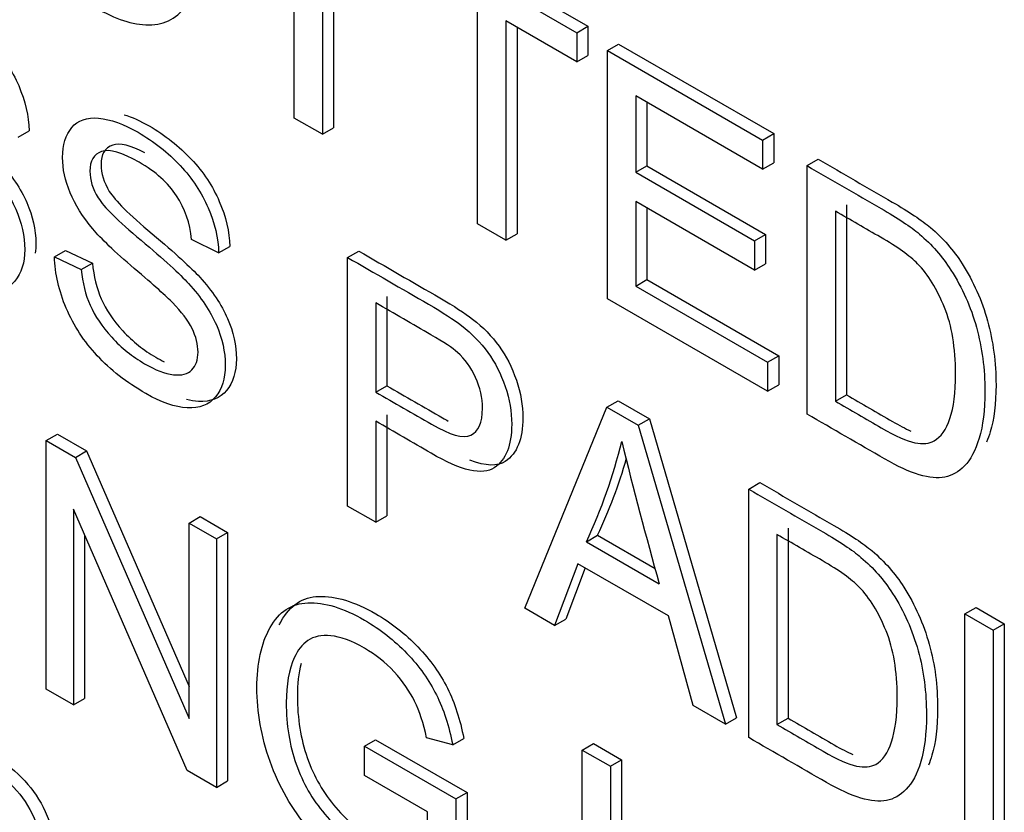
# Model space of a CAD drawing. Header units: inches. Extents: x 1 to 240, y -1 to 159.
# Tile 102 of 108: x 225.981 to 226.294, y 128.122 to 128.374. Entities that reach past the tile are written whole.
import ezdxf

# ---------------------------------------------------------------- set-up
doc = ezdxf.new("R2010")
doc.units = ezdxf.units.IN
doc.header["$MEASUREMENT"] = 0
doc.layers.add('Default', color=7, linetype='Continuous')
doc.layers.add('LAB20180', color=7, linetype='Continuous')

# ---------------------------------------------------------------- blocks, each defined once
blk = doc.blocks.new('SE1')
at = {"layer": 'LAB20180', "color": 7, "linetype": 'Continuous'}
for p, q in [((226.0681252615, 128.3429616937), (226.0681252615, 128.412676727)), ((226.0770949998, 128.4074980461), (226.0770949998, 128.3377830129)), ((226.0806305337, 128.4054568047), (226.0806305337, 128.3398242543)), ((226.1074486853, 128.403309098), (226.1614492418, 128.3721318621)), ((226.1039131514, 128.4012678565), (226.1579137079, 128.3700906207)), ((226.1264057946, 128.3093134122), (226.1264057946, 128.3790284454)), ((226.1579137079, 128.3608373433), (226.1354210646, 128.3738234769)), ((226.1354210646, 128.3738234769), (226.1354210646, 128.3041084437)), ((226.1579137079, 128.3700906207), (226.1614492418, 128.3721318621)), ((226.1614492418, 128.3721318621), (226.1614492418, 128.3628785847)), ((226.1389565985, 128.3717822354), (226.1389565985, 128.3061496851)), ((226.1579137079, 128.3700906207), (226.1579137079, 128.3608373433)), ((226.1677030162, 128.3644387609), (226.1712385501, 128.3664800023)), ((226.1712385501, 128.3664800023), (226.2205493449, 128.3380104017)), ((226.1579137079, 128.3608373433), (226.1614492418, 128.3628785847)), ((226.1677030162, 128.2854704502), (226.1677030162, 128.3644387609)), ((226.1677030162, 128.3644387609), (226.217013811, 128.3359691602)), ((226.217013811, 128.3267158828), (226.1766727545, 128.3500068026)), ((226.1766727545, 128.3500068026), (226.1766727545, 128.3257169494)), ((226.1802082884, 128.3479655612), (226.1802082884, 128.3277581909)), ((226.0770949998, 128.3377830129), (226.0681252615, 128.3429616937)), ((225.9803402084, 128.3368655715), (225.9838757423, 128.3389068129)), ((226.0770949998, 128.3377830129), (226.0806305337, 128.3398242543)), ((226.217013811, 128.3359691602), (226.2205493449, 128.3380104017)), ((226.2205493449, 128.3380104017), (226.2205493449, 128.3287571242)), ((226.217013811, 128.3359691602), (226.217013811, 128.3267158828)), ((226.217013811, 128.3267158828), (226.2205493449, 128.3287571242)), ((226.2311286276, 128.327819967), (226.2346641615, 128.3298612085)), ((226.1766727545, 128.3257169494), (226.1802082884, 128.3277581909)), ((226.1766727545, 128.3257169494), (226.214418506, 128.3039244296)), ((226.1802082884, 128.3277581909), (226.2179540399, 128.3059656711)), ((226.2311286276, 128.2488516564), (226.2311286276, 128.327819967)), ((226.214418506, 128.2946185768), (226.1766727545, 128.3164110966)), ((226.1766727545, 128.3164110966), (226.1766727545, 128.2895450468)), ((226.1802082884, 128.3143698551), (226.1802082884, 128.2915862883)), ((226.2401438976, 128.3133617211), (226.2401438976, 128.2528999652)), ((226.2436794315, 128.3154029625), (226.2436794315, 128.2549412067)), ((226.1354210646, 128.3041084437), (226.1264057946, 128.3093134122)), ((226.1354210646, 128.3041084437), (226.1389565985, 128.3061496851)), ((226.0440845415, 128.3000627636), (226.0354335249, 128.3043213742)), ((226.214418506, 128.3039244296), (226.2179540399, 128.3059656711)), ((226.214418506, 128.3039244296), (226.214418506, 128.2946185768)), ((226.2179540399, 128.3059656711), (226.2179540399, 128.2966598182)), ((225.9919052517, 128.2988535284), (225.9954407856, 128.3008947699)), ((225.9954407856, 128.3008947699), (226.0039552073, 128.2968727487)), ((226.0440845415, 128.3000627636), (226.0476200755, 128.302104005)), ((226.0850630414, 128.2986432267), (226.0885985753, 128.3006844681)), ((225.9919052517, 128.2988535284), (226.0004196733, 128.2948315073)), ((226.0004196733, 128.2948315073), (226.0039552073, 128.2968727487)), ((226.0850630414, 128.2196223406), (226.0850630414, 128.2986432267)), ((226.214418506, 128.2946185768), (226.2179540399, 128.2966598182)), ((226.1766727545, 128.2895450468), (226.1802082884, 128.2915862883)), ((226.1802082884, 128.2915862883), (226.2221429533, 128.2673752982)), ((226.1766727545, 128.2895450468), (226.2186074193, 128.2653340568)), ((226.0940327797, 128.2842112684), (226.0940327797, 128.2558205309)), ((226.0975683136, 128.2862525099), (226.0975683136, 128.2578617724)), ((226.2186074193, 128.2560807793), (226.1677030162, 128.2854704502)), ((226.2186074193, 128.2653340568), (226.2221429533, 128.2673752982)), ((226.2221429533, 128.2673752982), (226.2221429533, 128.2581220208)), ((226.2186074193, 128.2653340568), (226.2186074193, 128.2560807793)), ((226.0940327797, 128.2558205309), (226.0975683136, 128.2578617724)), ((226.2186074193, 128.2560807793), (226.2221429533, 128.2581220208)), ((226.1675208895, 128.2510361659), (226.1710564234, 128.2530774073)), ((226.1710564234, 128.2530774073), (226.1810278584, 128.2473203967)), ((226.2401438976, 128.2528999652), (226.2436794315, 128.2549412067)), ((226.1413857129, 128.187104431), (226.1675208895, 128.2510361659)), ((226.1675208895, 128.2510361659), (226.1774923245, 128.2452791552)), ((226.0975683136, 128.248608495), (226.0975683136, 128.2164849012)), ((226.1774923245, 128.2452791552), (226.1810278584, 128.2473203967)), ((226.1810278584, 128.2473203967), (226.2087566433, 128.1522902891)), ((226.0940327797, 128.2465672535), (226.0940327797, 128.2144436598)), ((226.1774923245, 128.2452791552), (226.2052211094, 128.1502490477)), ((225.989264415, 128.2404448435), (225.992799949, 128.242486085)), ((225.989264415, 128.1614239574), (225.989264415, 128.2404448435)), ((225.989264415, 128.2404448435), (225.998552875, 128.2350821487)), ((225.992799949, 128.242486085), (226.0020884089, 128.2371233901)), ((225.998552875, 128.2350821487), (226.0020884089, 128.2371233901)), ((225.998552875, 128.2350821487), (226.0347050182, 128.1520655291)), ((226.0020884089, 128.2371233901), (226.0347050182, 128.1622254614)), ((226.2125972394, 128.2250113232), (226.2161327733, 128.2270525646)), ((226.2125972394, 128.1459904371), (226.2125972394, 128.2250113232)), ((226.0341131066, 128.1355305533), (225.9979154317, 128.2185734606)), ((225.9979154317, 128.2185734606), (225.9979154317, 128.1564292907)), ((226.0940327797, 128.2144436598), (226.0850630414, 128.2196223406)), ((226.0347050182, 128.2142096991), (226.0382405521, 128.2162509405)), ((226.0382405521, 128.2162509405), (226.0469371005, 128.211229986)), ((226.0940327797, 128.2144436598), (226.0975683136, 128.2164849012)), ((226.0347050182, 128.1520655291), (226.0347050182, 128.2142096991)), ((226.0347050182, 128.2142096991), (226.0434015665, 128.2091887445)), ((226.2251025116, 128.2126206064), (226.2251025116, 128.1521588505)), ((226.0014509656, 128.2104624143), (226.0014509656, 128.1584705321)), ((226.0434015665, 128.2091887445), (226.0469371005, 128.211229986)), ((226.0434015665, 128.2091887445), (226.0434015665, 128.1301678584)), ((226.0469371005, 128.211229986), (226.0469371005, 128.1322090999)), ((226.1610098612, 128.2082660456), (226.1645453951, 128.210307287)), ((226.1645453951, 128.210307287), (226.1828311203, 128.1997500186)), ((226.2215669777, 128.2105793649), (226.2215669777, 128.1501176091)), ((226.1610098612, 128.2082660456), (226.1841399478, 128.1949118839)), ((226.1582779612, 128.2012735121), (226.1509018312, 128.1816102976)), ((226.1605546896, 128.1999590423), (226.1544373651, 128.183651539)), ((226.1870539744, 128.1846596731), (226.1582779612, 128.2012735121)), ((226.2813500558, 128.1853168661), (226.2848855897, 128.1873581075)), ((226.2848855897, 128.1873581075), (226.293855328, 128.1821794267)), ((226.1509018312, 128.1816102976), (226.1413857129, 128.187104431)), ((226.1949309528, 128.1561900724), (226.1870539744, 128.1846596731)), ((226.2813500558, 128.10629598), (226.2813500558, 128.1853168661)), ((226.2813500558, 128.1853168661), (226.2903197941, 128.1801381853)), ((226.1509018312, 128.1816102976), (226.1544373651, 128.183651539)), ((226.2903197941, 128.1801381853), (226.293855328, 128.1821794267)), ((226.293855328, 128.1821794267), (226.293855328, 128.1124643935)), ((226.2903197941, 128.1801381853), (226.2903197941, 128.110423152)), ((225.9979154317, 128.1564292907), (225.989264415, 128.1614239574)), ((225.9979154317, 128.1564292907), (226.0014509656, 128.1584705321)), ((226.2052211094, 128.1502490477), (226.1949309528, 128.1561900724)), ((226.2052211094, 128.1502490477), (226.2087566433, 128.1522902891)), ((226.2215669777, 128.1501176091), (226.2251025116, 128.1521588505)), ((226.0904357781, 128.1432854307), (226.093971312, 128.1453266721)), ((226.093971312, 128.1453266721), (226.1230660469, 128.1285288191)), ((226.1184832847, 128.1437060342), (226.1101965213, 128.1459142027)), ((226.1184832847, 128.1437060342), (226.1220188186, 128.1457472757)), ((226.1596894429, 128.1420499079), (226.1632249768, 128.1440911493)), ((226.1632249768, 128.1440911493), (226.1721947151, 128.1389124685)), ((226.0904357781, 128.1339795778), (226.0904357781, 128.1432854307)), ((226.0904357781, 128.1432854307), (226.119530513, 128.1264875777)), ((226.1596894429, 128.0630290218), (226.1596894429, 128.1420499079)), ((226.1596894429, 128.1420499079), (226.1686591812, 128.136871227)), ((226.1686591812, 128.136871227), (226.1721947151, 128.1389124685)), ((226.1721947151, 128.1389124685), (226.1721947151, 128.1064734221)), ((226.0434015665, 128.1301678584), (226.0341131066, 128.1355305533)), ((226.110515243, 128.1223866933), (226.0904357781, 128.1339795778)), ((226.1686591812, 128.136871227), (226.1686591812, 128.1044321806)), ((226.0434015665, 128.1301678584), (226.0469371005, 128.1322090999)), ((226.119530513, 128.1264875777), (226.1230660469, 128.1285288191)), ((226.1230660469, 128.1285288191), (226.1230660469, 128.0992442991)), ((226.119530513, 128.1264875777), (226.119530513, 128.0972030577)), ((226.110515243, 128.1076129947), (226.110515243, 128.1223866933))]:
    blk.add_line(p, q, dxfattribs=at)
for centre, radius, start, end in [((226.0073514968, 128.280118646), 0.1696280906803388, 334.9386130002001, 346.3817196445), ((227.6564595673, 128.6071167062), 1.528933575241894, 193.8862821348, 195.6406344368), ((226.0108870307, 128.2821598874), 0.1696280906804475, 334.9386130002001, 343.7809991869)]:
    blk.add_arc(centre, radius, start, end, dxfattribs=at)
for points, knots in [([(225.9736925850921, 128.4359150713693), (225.9736925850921, 128.4490063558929), (225.976697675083, 128.4574710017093), (225.9827989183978, 128.4614141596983), (225.9888332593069, 128.4653140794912), (225.9967316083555, 128.4644635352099), (226.0126221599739, 128.4552891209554), (226.01831361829, 128.4502681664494), (226.0233221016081, 128.4439065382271), (226.0284176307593, 128.4374343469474), (226.0322463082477, 128.4303946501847), (226.0348871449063, 128.4226660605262), (226.0375548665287, 128.414858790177), (226.0388939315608, 128.4070511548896), (226.0388939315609, 128.3911733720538), (226.0374824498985, 128.3848380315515), (226.031927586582, 128.3754270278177), (226.027966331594, 128.3729296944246), (226.0228212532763, 128.3726405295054), (226.0177111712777, 128.3723533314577), (226.0122123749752, 128.3739286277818), (225.999873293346, 128.381052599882), (225.9941363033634, 128.3861524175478), (225.9840282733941, 128.3991385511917), (225.9802036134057, 128.4062362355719), (225.977562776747, 128.4139648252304), (225.974930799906, 128.4216674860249), (225.9736925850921, 128.4289751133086), (225.9736925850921, 128.4359150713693)], [0, 0, 0, 0, 0.1335009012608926, 0.1335009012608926, 0.1335009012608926, 0.2564942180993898, 0.2564942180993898, 0.3369353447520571, 0.3369353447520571, 0.3369353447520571, 0.4172296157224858, 0.4172296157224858, 0.4172296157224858, 0.5022634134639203, 0.5022634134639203, 0.58843099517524, 0.58843099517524, 0.6745985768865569, 0.6745985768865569, 0.6745985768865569, 0.7514918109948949, 0.7514918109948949, 0.8348913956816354, 0.8348913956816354, 0.918290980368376, 0.918290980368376, 0.918290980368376, 1, 1, 1, 1]), ([(225.9498846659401, 128.380937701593), (225.9524924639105, 128.3801878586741), (225.9552820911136, 128.3789691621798), (225.9632954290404, 128.3743426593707), (225.9677575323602, 128.3708201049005), (225.97549791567, 128.3625657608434), (225.9784574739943, 128.3580705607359), (225.9805063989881, 128.3532599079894), (225.9825897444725, 128.3483684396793), (225.9836936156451, 128.3436386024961), (225.9838757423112, 128.3389068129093)], [0.7620225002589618, 0.7620225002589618, 0.7620225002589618, 0.7620225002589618, 0.8016644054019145, 0.8016644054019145, 0.8693659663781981, 0.8693659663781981, 0.9370675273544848, 0.9370675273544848, 0.9370675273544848, 1, 1, 1, 1]), ([(225.9565310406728, 128.3688843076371), (225.9521323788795, 128.3711636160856), (225.9488174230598, 128.3719401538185), (225.9466763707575, 128.3711618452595), (225.9441902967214, 128.3702581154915), (225.9428972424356, 128.3682439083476), (225.9428972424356, 128.3621451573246), (225.9438078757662, 128.3593060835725), (225.9455380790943, 128.3564670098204), (225.9472929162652, 128.3535875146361), (225.9518214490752, 128.3491064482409), (225.9591520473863, 128.3429814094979), (225.9664923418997, 128.3368482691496), (225.971536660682, 128.3322034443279), (225.9742685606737, 128.3292066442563), (225.9782821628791, 128.3248038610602), (225.981189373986, 128.3204265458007), (225.9831017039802, 128.3160627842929), (225.9849928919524, 128.3117472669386), (225.9859701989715, 128.3074666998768), (225.9859701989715, 128.3020653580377), (225.9858928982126, 128.3009866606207), (225.9857382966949, 128.2999719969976)], [0.1383060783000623, 0.1383060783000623, 0.1383060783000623, 0.1383060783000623, 0.1991737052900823, 0.1991737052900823, 0.1991737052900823, 0.2441705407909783, 0.2441705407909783, 0.2833613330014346, 0.2833613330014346, 0.2833613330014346, 0.3636512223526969, 0.3636512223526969, 0.3636512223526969, 0.450493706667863, 0.450493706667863, 0.450493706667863, 0.5133034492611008, 0.5133034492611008, 0.5133034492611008, 0.5719309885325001, 0.5719309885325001, 0.5876627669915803, 0.5876627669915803, 0.5876627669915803, 0.5876627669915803]), ([(225.9716436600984, 128.341150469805), (225.9711883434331, 128.3463554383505), (225.9696402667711, 128.3509820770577), (225.9669083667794, 128.3550829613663), (225.9642319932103, 128.3591004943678), (225.9603062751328, 128.3626801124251), (225.9496063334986, 128.3688577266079), (225.9455995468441, 128.3700143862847), (225.9431408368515, 128.3691206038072), (225.9406547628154, 128.3682168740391), (225.9393617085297, 128.3662026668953), (225.9393617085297, 128.3601039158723), (225.9402723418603, 128.3572648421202), (225.9420025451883, 128.3544257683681), (225.9437573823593, 128.3515462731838), (225.9482859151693, 128.3470652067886), (225.9556165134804, 128.3409401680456), (225.9629568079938, 128.3348070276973), (225.9680011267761, 128.3301622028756), (225.9707330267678, 128.327165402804), (225.9747466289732, 128.3227626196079), (225.9776538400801, 128.3183853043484), (225.9795661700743, 128.3140215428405), (225.9814573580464, 128.3097060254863), (225.9824346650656, 128.3054254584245), (225.9824346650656, 128.296960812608), (225.9813874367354, 128.2936222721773), (225.9792929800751, 128.2911512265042), (225.9771913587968, 128.2886717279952), (225.9742389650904, 128.2874446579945), (225.970323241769, 128.2876549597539), (225.9664452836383, 128.2878632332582), (225.9620820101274, 128.2893636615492), (225.951017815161, 128.2957515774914), (225.9458727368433, 128.2997210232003), (225.9416838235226, 128.3042425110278), (225.9375498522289, 128.308704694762), (225.9342621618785, 128.3137323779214), (225.931894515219, 128.3193053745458), (225.9295476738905, 128.3248293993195), (225.9282519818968, 128.3302936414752), (225.9281153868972, 128.3356826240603)], [0, 0, 0, 0, 0.0611393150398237, 0.0611393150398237, 0.0611393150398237, 0.1292754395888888, 0.1292754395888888, 0.1991737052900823, 0.1991737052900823, 0.1991737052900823, 0.2441705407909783, 0.2441705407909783, 0.2833613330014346, 0.2833613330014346, 0.2833613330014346, 0.3636512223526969, 0.3636512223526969, 0.3636512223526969, 0.450493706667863, 0.450493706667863, 0.450493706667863, 0.5133034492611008, 0.5133034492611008, 0.5133034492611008, 0.5719309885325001, 0.5719309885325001, 0.6298347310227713, 0.6298347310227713, 0.6298347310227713, 0.6952098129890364, 0.6952098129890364, 0.6952098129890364, 0.7664288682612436, 0.7664288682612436, 0.8569502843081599, 0.8569502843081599, 0.8569502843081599, 0.928196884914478, 0.928196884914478, 0.928196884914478, 1, 1, 1, 1]), ([(226.0139908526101, 128.3440282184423), (226.0165097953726, 128.3432670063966), (226.0191798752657, 128.3420777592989), (226.0270852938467, 128.3375135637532), (226.0315018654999, 128.3340172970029), (226.0392422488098, 128.3257629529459), (226.0422018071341, 128.3212677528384), (226.0442962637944, 128.3164308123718), (226.0463977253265, 128.3115776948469), (226.0474834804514, 128.3068095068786), (226.047620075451, 128.3021040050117)], [0.7514064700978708, 0.7514064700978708, 0.7514064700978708, 0.7514064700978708, 0.7914685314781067, 0.7914685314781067, 0.8642795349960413, 0.8642795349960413, 0.9370905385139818, 0.9370905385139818, 0.9370905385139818, 1, 1, 1, 1]), ([(226.0004196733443, 128.294831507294), (226.0008294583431, 128.2905991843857), (226.0017400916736, 128.2868137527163), (226.0032426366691, 128.2834226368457), (226.0047518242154, 128.2800165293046), (226.0069762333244, 128.2766404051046), (226.0100723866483, 128.2732755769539), (226.0132066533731, 128.2698693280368), (226.016674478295, 128.2670979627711), (226.024005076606, 128.2628656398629), (226.0270556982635, 128.2616826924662), (226.0296965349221, 128.2613672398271), (226.0323217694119, 128.2610536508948), (226.0342952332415, 128.2615512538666), (226.0355701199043, 128.2628656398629), (226.0368820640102, 128.2642182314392), (226.037527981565, 128.2660990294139), (226.037527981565, 128.2709885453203), (226.0368905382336, 128.2735121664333), (226.0356156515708, 128.2760883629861), (226.0343629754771, 128.2786196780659), (226.0322918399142, 128.2813721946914), (226.0294233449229, 128.2842901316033), (226.0276056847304, 128.2861391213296), (226.0235497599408, 128.289784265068), (226.0172663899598, 128.2951469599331), (226.011026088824, 128.3004728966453), (226.0066119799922, 128.3046631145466), (226.0041077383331, 128.3076862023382), (226.0009080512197, 128.3115488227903), (225.9984618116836, 128.3153622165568), (225.9952745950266, 128.3230908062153), (225.9944550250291, 128.3268236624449), (225.9944550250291, 128.3344471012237), (225.9954567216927, 128.3376016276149), (225.9974145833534, 128.3399412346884), (225.999358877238, 128.34226462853), (226.0021954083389, 128.3432797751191), (226.0059290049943, 128.3429117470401), (226.0097014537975, 128.3425398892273), (226.0138970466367, 128.3410453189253), (226.0235497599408, 128.3354723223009), (226.027966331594, 128.3319760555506), (226.0357067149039, 128.3237217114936), (226.0386662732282, 128.3192265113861), (226.0407607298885, 128.3143895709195), (226.0428621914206, 128.3095364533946), (226.0439479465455, 128.3047682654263), (226.0440845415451, 128.3000627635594)], [0, 0, 0, 0, 0.0497571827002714, 0.0497571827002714, 0.0497571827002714, 0.0983525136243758, 0.0983525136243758, 0.0983525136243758, 0.1568868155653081, 0.1568868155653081, 0.2092233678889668, 0.2092233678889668, 0.2092233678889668, 0.2497392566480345, 0.2497392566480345, 0.2497392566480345, 0.28341216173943, 0.28341216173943, 0.3178170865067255, 0.3178170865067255, 0.3178170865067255, 0.3589927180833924, 0.3589927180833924, 0.3589927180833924, 0.4285886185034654, 0.4285886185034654, 0.4285886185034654, 0.5051425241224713, 0.5051425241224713, 0.5051425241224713, 0.5567723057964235, 0.5567723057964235, 0.6084020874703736, 0.6084020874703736, 0.6652696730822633, 0.6652696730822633, 0.6652696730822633, 0.7264587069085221, 0.7264587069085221, 0.7264587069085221, 0.7914685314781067, 0.7914685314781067, 0.8642795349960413, 0.8642795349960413, 0.9370905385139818, 0.9370905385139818, 0.9370905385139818, 1, 1, 1, 1]), ([(226.0206200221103, 128.3318993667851), (226.0160415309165, 128.3343184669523), (226.0126525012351, 128.3351321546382), (226.0079164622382, 128.3334915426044), (226.006687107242, 128.3314148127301), (226.006687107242, 128.3253160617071), (226.007552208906, 128.3225032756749), (226.0093279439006, 128.3196379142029), (226.011078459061, 128.3168132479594), (226.0156113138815, 128.3122773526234), (226.0229419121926, 128.3061523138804), (226.030282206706, 128.3000191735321), (226.0353265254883, 128.2953743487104), (226.03805842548, 128.2923775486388), (226.0420341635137, 128.2880163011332), (226.0449792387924, 128.2835974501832), (226.0468915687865, 128.2792336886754), (226.0487684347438, 128.2749508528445), (226.0497145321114, 128.2706638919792), (226.0497145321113, 128.2621992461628), (226.0486673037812, 128.258860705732), (226.0466183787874, 128.256363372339), (226.0445354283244, 128.2538245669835), (226.0415188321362, 128.2526830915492), (226.0376486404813, 128.2528671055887), (226.0364300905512, 128.2529250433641), (226.035165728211, 128.2531155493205), (226.033854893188, 128.2534355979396)], [0.1199397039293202, 0.1199397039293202, 0.1199397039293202, 0.1199397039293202, 0.1727134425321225, 0.1727134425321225, 0.2319294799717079, 0.2319294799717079, 0.2835047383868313, 0.2835047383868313, 0.2835047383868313, 0.3637535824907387, 0.3637535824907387, 0.3637535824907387, 0.4505838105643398, 0.4505838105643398, 0.4505838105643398, 0.5133784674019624, 0.5133784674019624, 0.5133784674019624, 0.5719062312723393, 0.5719062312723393, 0.6297114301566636, 0.6297114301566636, 0.6297114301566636, 0.6950906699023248, 0.6950906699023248, 0.6950906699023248, 0.7173895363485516, 0.7173895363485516, 0.7173895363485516, 0.7173895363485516]), ([(226.0354335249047, 128.3043213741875), (226.0349782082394, 128.3095263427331), (226.0333845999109, 128.3141792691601), (226.0280118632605, 128.3223284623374), (226.0240506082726, 128.3258773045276), (226.0133506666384, 128.3320549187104), (226.0093894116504, 128.3331852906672), (226.0043809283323, 128.331450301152), (226.003151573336, 128.3293735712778), (226.003151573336, 128.3232748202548), (226.0040166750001, 128.3204620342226), (226.0057924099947, 128.3175966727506), (226.007542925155, 128.314772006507), (226.0120757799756, 128.3102361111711), (226.0194063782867, 128.3041110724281), (226.0267466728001, 128.2979779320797), (226.0317909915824, 128.2933331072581), (226.0345228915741, 128.2903363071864), (226.0384986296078, 128.2859750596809), (226.0414437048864, 128.2815562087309), (226.0433560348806, 128.277192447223), (226.0452329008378, 128.2729096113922), (226.0461789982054, 128.2686226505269), (226.0461789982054, 128.2601580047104), (226.0451317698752, 128.2568194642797), (226.0430828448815, 128.2543221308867), (226.0409998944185, 128.2517833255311), (226.0379832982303, 128.2506418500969), (226.0341131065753, 128.2508258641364), (226.0302053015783, 128.2510116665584), (226.0258263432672, 128.2525608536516), (226.0148076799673, 128.2589224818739), (226.0096170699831, 128.2629182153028), (226.0054736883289, 128.2674134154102), (226.0013089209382, 128.2719318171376), (225.9980064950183, 128.2769295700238), (225.9956388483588, 128.2825025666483), (225.9932920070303, 128.2880265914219), (225.9919963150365, 128.2934908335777), (225.9919052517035, 128.2988535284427)], [0, 0, 0, 0, 0.0567487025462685, 0.0567487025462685, 0.1134974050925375, 0.1134974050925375, 0.1727134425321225, 0.1727134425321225, 0.2319294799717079, 0.2319294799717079, 0.2835047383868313, 0.2835047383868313, 0.2835047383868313, 0.3637535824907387, 0.3637535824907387, 0.3637535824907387, 0.4505838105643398, 0.4505838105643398, 0.4505838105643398, 0.5133784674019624, 0.5133784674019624, 0.5133784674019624, 0.5719062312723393, 0.5719062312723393, 0.6297114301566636, 0.6297114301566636, 0.6297114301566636, 0.6950906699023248, 0.6950906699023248, 0.6950906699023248, 0.7666015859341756, 0.7666015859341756, 0.8568256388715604, 0.8568256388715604, 0.8568256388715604, 0.9282468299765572, 0.9282468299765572, 0.9282468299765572, 1, 1, 1, 1]), ([(226.2346641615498, 128.3298612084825), (226.242525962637, 128.3253221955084), (226.2503877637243, 128.3207831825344), (226.2582495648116, 128.3162441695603), (226.2635312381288, 128.3131947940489), (226.2676290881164, 128.3104608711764), (226.2704065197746, 128.308121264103), (226.2743248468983, 128.3048206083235), (226.2776915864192, 128.3009710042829), (226.2804234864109, 128.2966598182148), (226.2840134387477, 128.2909945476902), (226.2867523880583, 128.2849617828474), (226.2903038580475, 128.2719756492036), (226.2912144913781, 128.2651934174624), (226.2912144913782, 128.2521547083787), (226.2906225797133, 128.2471337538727), (226.289025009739, 128.2420437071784), (226.2886282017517, 128.2409577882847), (226.2882028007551, 128.2399605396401)], [0, 0, 0, 0, 0.1506353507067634, 0.1506353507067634, 0.1506353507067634, 0.2286632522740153, 0.2286632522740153, 0.2286632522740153, 0.3006561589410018, 0.3006561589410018, 0.3006561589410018, 0.3972285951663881, 0.3972285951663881, 0.4938010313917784, 0.4938010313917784, 0.5759596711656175, 0.5759596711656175, 0.600567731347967, 0.600567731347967, 0.600567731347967, 0.600567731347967]), ([(226.2311286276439, 128.3278199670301), (226.2389904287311, 128.3232809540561), (226.2468522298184, 128.3187419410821), (226.2547140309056, 128.314202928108), (226.2599957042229, 128.3111535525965), (226.2640935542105, 128.3084196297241), (226.2668709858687, 128.3060800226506), (226.2707893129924, 128.3027793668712), (226.2741560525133, 128.2989297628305), (226.2768879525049, 128.2946185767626), (226.2804779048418, 128.2889533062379), (226.2832168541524, 128.2829205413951), (226.2867683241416, 128.2699344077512), (226.2876789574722, 128.2631521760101), (226.2876789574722, 128.2501134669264), (226.2870870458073, 128.2450925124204), (226.2846283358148, 128.2372587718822), (226.2830802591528, 128.2343145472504), (226.2812134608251, 128.2323955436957), (226.2793095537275, 128.2304383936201), (226.2772066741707, 128.2292410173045), (226.2749756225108, 128.2287941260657), (226.2727132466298, 128.2283409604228), (226.2700126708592, 128.2286101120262), (226.2667799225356, 128.2295827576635), (226.2636332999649, 128.2305294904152), (226.2599501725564, 128.2322115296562), (226.2558067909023, 128.2346037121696), (226.2475807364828, 128.239353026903), (226.2393546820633, 128.2441023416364), (226.2311286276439, 128.2488516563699)], [0, 0, 0, 0, 0.1506353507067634, 0.1506353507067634, 0.1506353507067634, 0.2286632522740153, 0.2286632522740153, 0.2286632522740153, 0.3006561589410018, 0.3006561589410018, 0.3006561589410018, 0.3972285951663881, 0.3972285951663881, 0.4938010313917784, 0.4938010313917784, 0.5759596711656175, 0.5759596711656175, 0.6581183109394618, 0.6581183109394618, 0.6581183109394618, 0.7147548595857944, 0.7147548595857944, 0.7147548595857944, 0.7717670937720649, 0.7717670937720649, 0.7717670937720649, 0.8423912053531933, 0.8423912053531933, 0.8423912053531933, 1, 1, 1, 1]), ([(226.2401438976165, 128.2528999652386), (226.2450157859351, 128.2500871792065), (226.2498876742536, 128.2472743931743), (226.2547595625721, 128.2444616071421), (226.2592671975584, 128.2418591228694), (226.2628186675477, 128.2402818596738), (226.2654139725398, 128.2397298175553), (226.2679809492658, 128.2391838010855), (226.2700126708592, 128.2394406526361), (226.273700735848, 128.2415699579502), (226.2753854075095, 128.2439095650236), (226.277753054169, 128.2509546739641), (226.2783449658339, 128.2556601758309), (226.2783449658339, 128.2699081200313), (226.2772066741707, 128.2769269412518), (226.2748390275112, 128.2827628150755), (226.2724916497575, 128.2885487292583), (226.2696484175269, 128.2931727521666), (226.2662790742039, 128.2966427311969), (226.2638383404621, 128.2991563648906), (226.2599046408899, 128.3019528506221), (226.2545319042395, 128.3050548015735), (226.2497359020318, 128.3078237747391), (226.2449398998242, 128.3105927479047), (226.2401438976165, 128.3133617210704)], [0, 0, 0, 0, 0.1314761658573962, 0.1314761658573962, 0.1314761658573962, 0.228302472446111, 0.228302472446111, 0.228302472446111, 0.3040923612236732, 0.3040923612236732, 0.4088607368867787, 0.4088607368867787, 0.5136291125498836, 0.5136291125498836, 0.6579153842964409, 0.6579153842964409, 0.6579153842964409, 0.7636185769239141, 0.7636185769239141, 0.7636185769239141, 0.8705481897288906, 0.8705481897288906, 0.8705481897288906, 1, 1, 1, 1]), ([(226.0885985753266, 128.3006844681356), (226.0971888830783, 128.2957248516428), (226.10577919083, 128.2907652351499), (226.1143694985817, 128.2858056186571), (226.1189226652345, 128.2831768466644), (226.1223830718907, 128.2809161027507), (226.1247962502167, 128.2790496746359), (226.1281688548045, 128.2764411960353), (226.1309430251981, 128.273608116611), (226.1332196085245, 128.2704535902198), (226.1354748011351, 128.2673287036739), (226.137317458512, 128.2637239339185), (226.1387289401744, 128.2596493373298), (226.1401313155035, 128.2556010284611), (226.1407778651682, 128.2515790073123), (226.1407778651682, 128.2409587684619), (226.1389565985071, 128.2363321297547), (226.1352230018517, 128.2338085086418), (226.1327778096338, 128.2321557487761), (226.1290147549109, 128.2322547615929), (226.1239321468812, 128.234154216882)], [0, 0, 0, 0, 0.2166099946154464, 0.2166099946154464, 0.2166099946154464, 0.3045048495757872, 0.3045048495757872, 0.3045048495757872, 0.3809708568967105, 0.3809708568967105, 0.3809708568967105, 0.4540066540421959, 0.4540066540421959, 0.4540066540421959, 0.5335807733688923, 0.5335807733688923, 0.6712224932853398, 0.6712224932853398, 0.6712224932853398, 0.7911984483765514, 0.7911984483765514, 0.7911984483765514, 0.7911984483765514]), ([(226.0039552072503, 128.2968727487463), (226.004364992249, 128.292640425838), (226.0052756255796, 128.2888549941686), (226.006778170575, 128.285463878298), (226.0082873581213, 128.2820577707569), (226.0105117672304, 128.2786816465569), (226.0136079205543, 128.2753168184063), (226.016742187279, 128.2719105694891), (226.0202100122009, 128.2691392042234), (226.025004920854, 128.2663708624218), (226.0259003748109, 128.2658951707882), (226.0267665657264, 128.2654786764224)], [0, 0, 0, 0, 0.0497571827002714, 0.0497571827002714, 0.0497571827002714, 0.0983525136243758, 0.0983525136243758, 0.0983525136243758, 0.1568868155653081, 0.1568868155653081, 0.1708725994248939, 0.1708725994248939, 0.1708725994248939, 0.1708725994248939]), ([(226.0850630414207, 128.2986432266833), (226.0936533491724, 128.2936836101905), (226.1022436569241, 128.2887239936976), (226.1108339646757, 128.2837643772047), (226.1153871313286, 128.2811356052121), (226.1188475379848, 128.2788748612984), (226.1212607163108, 128.2770084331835), (226.1246333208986, 128.274399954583), (226.1274074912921, 128.2715668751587), (226.1296840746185, 128.2684123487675), (226.1319392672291, 128.2652874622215), (226.1337819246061, 128.2616826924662), (226.1351934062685, 128.2576080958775), (226.1365957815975, 128.2535597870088), (226.1372423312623, 128.24953776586), (226.1372423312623, 128.2389175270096), (226.1354210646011, 128.2342908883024), (226.1316874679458, 128.2317672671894), (226.1279974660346, 128.2292731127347), (226.1213062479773, 128.2307683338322), (226.1116080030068, 128.2364201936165), (226.1057497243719, 128.2398342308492), (226.0998911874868, 128.243184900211), (226.0940327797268, 128.2465672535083)], [0, 0, 0, 0, 0.2166099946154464, 0.2166099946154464, 0.2166099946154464, 0.3045048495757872, 0.3045048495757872, 0.3045048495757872, 0.3809708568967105, 0.3809708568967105, 0.3809708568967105, 0.4540066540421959, 0.4540066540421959, 0.4540066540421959, 0.5335807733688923, 0.5335807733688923, 0.6712224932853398, 0.6712224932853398, 0.6712224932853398, 0.8522763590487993, 0.8522763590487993, 0.8522763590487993, 1, 1, 1, 1]), ([(226.0940327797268, 128.2558205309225), (226.0999367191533, 128.2524118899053), (226.1058406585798, 128.2490032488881), (226.1117445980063, 128.245594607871), (226.1176181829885, 128.2422034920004), (226.1218070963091, 128.2410468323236), (226.1267245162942, 128.2432550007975), (226.1279538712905, 128.2461203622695), (226.1279538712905, 128.2540066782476), (226.127225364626, 128.2572663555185), (226.1243113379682, 128.2636805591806), (226.122399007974, 128.2663619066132), (226.1200313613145, 128.2684649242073), (226.1185274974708, 128.2698007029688), (226.1157058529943, 128.2716983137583), (226.1115624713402, 128.2740904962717), (226.1057192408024, 128.2774640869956), (226.0998760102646, 128.2808376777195), (226.0940327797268, 128.2842112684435)], [0, 0, 0, 0, 0.2154013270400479, 0.2154013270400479, 0.2154013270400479, 0.3510943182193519, 0.3510943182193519, 0.4867873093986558, 0.4867873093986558, 0.5850477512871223, 0.5850477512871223, 0.6833081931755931, 0.6833081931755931, 0.6833081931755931, 0.7868165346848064, 0.7868165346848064, 0.7868165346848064, 1, 1, 1, 1]), ([(226.0975683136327, 128.2578617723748), (226.1034722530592, 128.2544531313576), (226.1093761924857, 128.2510444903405), (226.1152801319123, 128.2476358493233), (226.1158938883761, 128.2472814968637), (226.1164892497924, 128.2469515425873), (226.1170661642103, 128.2466460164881)], [0, 0, 0, 0, 0.2154013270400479, 0.2154013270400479, 0.2154013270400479, 0.2295804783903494, 0.2295804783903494, 0.2295804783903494, 0.2295804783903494]), ([(226.2436794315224, 128.254941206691), (226.248551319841, 128.2521284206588), (226.2534232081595, 128.2493156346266), (226.2582950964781, 128.2465028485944), (226.2604584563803, 128.2452538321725), (226.2624015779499, 128.2442409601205), (226.2641244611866, 128.2434642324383)], [0, 0, 0, 0, 0.1314761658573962, 0.1314761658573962, 0.1314761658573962, 0.1779462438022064, 0.1779462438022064, 0.1779462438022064, 0.1779462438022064]), ([(226.2125972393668, 128.2250113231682), (226.2204438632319, 128.2204810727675), (226.2282904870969, 128.2159508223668), (226.236137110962, 128.2114205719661), (226.2414643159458, 128.2083449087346), (226.2455166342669, 128.2056372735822), (226.2482940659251, 128.2032976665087), (226.2522556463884, 128.1999605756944), (226.2555791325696, 128.1961474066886), (226.2583565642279, 128.1918099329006), (226.261945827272, 128.1862046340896), (226.2646399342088, 128.1801381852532), (226.26646120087, 128.1736188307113), (226.2682766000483, 128.1671204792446), (226.2691020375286, 128.1603698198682), (226.2691020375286, 128.1473311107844), (226.2685101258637, 128.1423101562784), (226.267326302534, 128.1383669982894), (226.2661388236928, 128.134411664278), (226.2645488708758, 128.1315059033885), (226.2626365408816, 128.1295606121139), (226.2607458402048, 128.1276373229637), (226.2586752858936, 128.1264323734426), (226.2563987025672, 128.1260117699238), (226.254153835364, 128.1255970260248), (226.2487038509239, 128.1260906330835), (226.2414187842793, 128.1293503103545), (226.2372754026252, 128.1317424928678), (226.2290493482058, 128.1364918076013), (226.2208232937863, 128.1412411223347), (226.2125972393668, 128.1459904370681)], [0, 0, 0, 0, 0.1503706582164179, 0.1503706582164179, 0.1503706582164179, 0.228413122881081, 0.228413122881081, 0.228413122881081, 0.300666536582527, 0.300666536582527, 0.300666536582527, 0.3925607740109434, 0.3925607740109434, 0.3925607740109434, 0.4980501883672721, 0.4980501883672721, 0.5877949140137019, 0.5877949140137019, 0.5877949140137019, 0.6585215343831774, 0.6585215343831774, 0.6585215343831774, 0.7149737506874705, 0.7149737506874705, 0.7149737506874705, 0.7786731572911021, 0.8423725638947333, 0.8423725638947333, 0.8423725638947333, 1, 1, 1, 1]), ([(226.2161327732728, 128.2270525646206), (226.2239793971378, 128.2225223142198), (226.2318260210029, 128.2179920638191), (226.2396726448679, 128.2134618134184), (226.2449998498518, 128.2103861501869), (226.2490521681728, 128.2076785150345), (226.251829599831, 128.205338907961), (226.2557911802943, 128.2020018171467), (226.2591146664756, 128.1981886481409), (226.2618920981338, 128.193851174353), (226.2654813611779, 128.1882458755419), (226.2681754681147, 128.1821794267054), (226.2699967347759, 128.1756600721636), (226.2718121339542, 128.1691617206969), (226.2726375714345, 128.1624110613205), (226.2726375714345, 128.1493723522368), (226.2720456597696, 128.1443513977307), (226.2708618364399, 128.1404082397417), (226.2705173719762, 128.1392608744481), (226.2701390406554, 128.1382018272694), (226.2697287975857, 128.1372289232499)], [0, 0, 0, 0, 0.1503706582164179, 0.1503706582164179, 0.1503706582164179, 0.228413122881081, 0.228413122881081, 0.228413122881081, 0.300666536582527, 0.300666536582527, 0.300666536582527, 0.3925607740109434, 0.3925607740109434, 0.3925607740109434, 0.4980501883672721, 0.4980501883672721, 0.5877949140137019, 0.5877949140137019, 0.5877949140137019, 0.6083113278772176, 0.6083113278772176, 0.6083113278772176, 0.6083113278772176]), ([(226.2215669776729, 128.1501176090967), (226.2264540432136, 128.1472960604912), (226.2313411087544, 128.1444745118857), (226.2362281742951, 128.1416529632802), (226.2407358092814, 128.1390504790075), (226.2442872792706, 128.1374732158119), (226.2468370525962, 128.1369474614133), (226.2494000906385, 128.1364189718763), (226.2514357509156, 128.1366582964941), (226.2529838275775, 128.1374995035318), (226.2551780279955, 128.1386918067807), (226.2568084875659, 128.1411272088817), (226.2579923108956, 128.1446497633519), (226.2591670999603, 128.1481454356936), (226.2598135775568, 128.1528515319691), (226.2598135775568, 128.1670994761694), (226.258629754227, 128.1741445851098), (226.2562621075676, 128.1799804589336), (226.2539271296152, 128.1857358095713), (226.2510714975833, 128.1903903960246), (226.2477021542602, 128.193860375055), (226.245300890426, 128.196333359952), (226.2413732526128, 128.1991442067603), (226.2359549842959, 128.2022724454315), (226.2311589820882, 128.2050414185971), (226.2263629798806, 128.2078103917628), (226.2215669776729, 128.2105793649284)], [0, 0, 0, 0, 0.1318476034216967, 0.1318476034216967, 0.1318476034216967, 0.2282460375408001, 0.2282460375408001, 0.2282460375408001, 0.2926558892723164, 0.2926558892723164, 0.2926558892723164, 0.3838023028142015, 0.3838023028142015, 0.3838023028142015, 0.4991582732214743, 0.4991582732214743, 0.6580257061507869, 0.6580257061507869, 0.6580257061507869, 0.7636904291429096, 0.7636904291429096, 0.7636904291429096, 0.870593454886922, 0.870593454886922, 0.870593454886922, 1, 1, 1, 1]), ([(226.0633548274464, 128.1818253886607), (226.0635505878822, 128.1822238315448), (226.0637543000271, 128.1826143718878), (226.0639659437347, 128.1829969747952), (226.0667612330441, 128.1880502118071), (226.0707501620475, 128.1906992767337), (226.0759863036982, 128.1908832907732), (226.0812057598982, 128.1910667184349), (226.0871870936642, 128.1893060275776), (226.0989797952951, 128.1824975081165), (226.1034418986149, 128.1789749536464), (226.1114554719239, 128.1706680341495), (226.1145516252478, 128.1662516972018), (226.1168282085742, 128.1616776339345), (226.1191270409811, 128.1570588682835), (226.1208349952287, 128.1517408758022), (226.1220188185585, 128.1457472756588)], [0.5792716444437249, 0.5792716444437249, 0.5792716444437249, 0.5792716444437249, 0.58729820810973, 0.58729820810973, 0.58729820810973, 0.6865359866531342, 0.6865359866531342, 0.6865359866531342, 0.7861934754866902, 0.7861934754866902, 0.8586112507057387, 0.8586112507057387, 0.9310290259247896, 0.9310290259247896, 0.9310290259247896, 1, 1, 1, 1]), ([(226.1195305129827, 128.0972030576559), (226.1150684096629, 128.09573094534), (226.1104697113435, 128.0952840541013), (226.1057799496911, 128.0959412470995), (226.1010503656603, 128.0966040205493), (226.0961727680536, 128.0983860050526), (226.0844711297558, 128.1051419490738), (226.078369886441, 128.1103469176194), (226.072860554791, 128.1168399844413), (226.0673870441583, 128.1232908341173), (226.0632533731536, 128.1304833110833), (226.0604304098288, 128.1384222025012), (226.0576356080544, 128.1462818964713), (226.0562414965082, 128.1541422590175), (226.0562414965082, 128.1695468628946), (226.0576529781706, 128.1759347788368), (226.0604304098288, 128.1809557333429), (226.0632256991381, 128.1860089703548), (226.0672146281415, 128.1886580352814), (226.0724507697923, 128.1888420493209), (226.0776702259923, 128.1890254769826), (226.0836515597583, 128.1872647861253), (226.0954442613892, 128.1804562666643), (226.0999063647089, 128.1769337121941), (226.107919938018, 128.1686267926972), (226.1110160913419, 128.1642104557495), (226.1132926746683, 128.1596363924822), (226.1155915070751, 128.1550176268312), (226.1172994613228, 128.1496996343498), (226.1184832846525, 128.1437060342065)], [0, 0, 0, 0, 0.0884639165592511, 0.0884639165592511, 0.0884639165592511, 0.1682750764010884, 0.1682750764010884, 0.276642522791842, 0.276642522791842, 0.276642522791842, 0.3759091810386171, 0.3759091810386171, 0.3759091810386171, 0.4819644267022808, 0.4819644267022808, 0.58729820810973, 0.58729820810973, 0.58729820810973, 0.6865359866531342, 0.6865359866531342, 0.6865359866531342, 0.7861934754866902, 0.7861934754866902, 0.8586112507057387, 0.8586112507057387, 0.9310290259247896, 0.9310290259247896, 0.9310290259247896, 1, 1, 1, 1]), ([(226.1101965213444, 128.1459142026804), (226.1091948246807, 128.1504882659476), (226.107919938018, 128.1543788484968), (226.106371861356, 128.1575859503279), (226.1048408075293, 128.1607577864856), (226.1026837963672, 128.1638687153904), (226.0998608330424, 128.1669180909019), (226.0970545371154, 128.1699494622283), (226.0938961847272, 128.1724122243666), (226.0863379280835, 128.1767759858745), (226.0827409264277, 128.1781166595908), (226.0797358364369, 128.17837953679), (226.076747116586, 128.1786409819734), (226.07431756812, 128.1781429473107), (226.0724507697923, 128.1768548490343), (226.0706046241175, 128.1755810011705), (226.0691724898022, 128.1737528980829), (226.0681707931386, 128.1715447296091), (226.0664010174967, 128.1676433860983), (226.0655754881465, 128.1627909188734), (226.0655754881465, 128.150015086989), (226.0666227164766, 128.143522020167), (226.068717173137, 128.1375809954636), (226.0708300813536, 128.1315876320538), (226.0738622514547, 128.126303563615), (226.0778235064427, 128.1217032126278), (226.0818210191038, 128.1170607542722), (226.0861102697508, 128.1135014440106), (226.0945336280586, 128.1086382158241), (226.0983127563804, 128.1072975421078), (226.1020463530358, 128.106876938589), (226.1057957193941, 128.1064545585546), (226.1086029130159, 128.1067192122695), (226.1105152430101, 128.107612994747)], [0, 0, 0, 0, 0.0685497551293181, 0.0685497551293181, 0.0685497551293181, 0.1302835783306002, 0.1302835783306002, 0.1302835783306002, 0.2004282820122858, 0.2004282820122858, 0.2855371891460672, 0.2855371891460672, 0.2855371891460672, 0.352489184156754, 0.352489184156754, 0.352489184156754, 0.4129497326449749, 0.4129497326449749, 0.4129497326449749, 0.5132256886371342, 0.5132256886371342, 0.638570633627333, 0.638570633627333, 0.638570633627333, 0.7378104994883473, 0.7378104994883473, 0.7378104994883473, 0.8385208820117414, 0.8385208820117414, 0.926006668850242, 0.926006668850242, 0.926006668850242, 1, 1, 1, 1]), ([(226.0702969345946, 128.1695656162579), (226.0694938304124, 128.166504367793), (226.0691110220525, 128.1630206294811), (226.0691110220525, 128.1520563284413), (226.0701582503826, 128.1455632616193), (226.0722527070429, 128.1396222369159), (226.0743656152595, 128.1336288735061), (226.0773977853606, 128.1283448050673), (226.0813590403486, 128.1237444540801), (226.0853565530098, 128.1191019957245), (226.0896458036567, 128.1155426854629), (226.0980691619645, 128.1106794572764), (226.1018482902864, 128.1093387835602), (226.1055818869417, 128.1089181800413), (226.1093312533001, 128.1084958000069), (226.1121384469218, 128.1087604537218), (226.114050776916, 128.1096542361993)], [0.4449413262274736, 0.4449413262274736, 0.4449413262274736, 0.4449413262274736, 0.5132256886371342, 0.5132256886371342, 0.638570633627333, 0.638570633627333, 0.638570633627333, 0.7378104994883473, 0.7378104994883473, 0.7378104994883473, 0.8385208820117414, 0.8385208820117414, 0.926006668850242, 0.926006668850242, 0.926006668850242, 1, 1, 1, 1]), ([(225.9405751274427, 128.1591303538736), (225.9491806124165, 128.1541619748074), (225.9577860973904, 128.1491935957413), (225.9663915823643, 128.1442252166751), (225.9708992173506, 128.1416227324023), (225.9744051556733, 128.1393357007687), (225.9767728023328, 128.137442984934), (225.9801233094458, 128.1347645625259), (225.9829651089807, 128.1319751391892), (225.9852416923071, 128.1288731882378), (225.987508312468, 128.1257848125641), (225.9893395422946, 128.1221435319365), (225.9907054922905, 128.1180952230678), (225.992089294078, 128.1139940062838), (225.9927999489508, 128.1099986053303), (225.9927999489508, 128.0993783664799), (225.9909331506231, 128.0947254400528), (225.9871995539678, 128.0922543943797), (225.9847348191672, 128.0906231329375), (225.9810025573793, 128.0907097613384), (225.9759621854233, 128.0925662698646)], [0, 0, 0, 0, 0.2170254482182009, 0.2170254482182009, 0.2170254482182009, 0.3045974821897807, 0.3045974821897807, 0.3045974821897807, 0.3811920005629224, 0.3811920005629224, 0.3811920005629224, 0.454069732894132, 0.454069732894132, 0.454069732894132, 0.5337349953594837, 0.5337349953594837, 0.671534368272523, 0.671534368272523, 0.671534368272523, 0.7910732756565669, 0.7910732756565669, 0.7910732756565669, 0.7910732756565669]), ([(225.9370395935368, 128.1570891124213), (225.9456450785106, 128.1521207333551), (225.9542505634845, 128.1471523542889), (225.9628560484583, 128.1421839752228), (225.9673636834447, 128.13958149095), (225.9708696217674, 128.1372944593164), (225.9732372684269, 128.1354017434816), (225.9765877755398, 128.1327233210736), (225.9794295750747, 128.1299338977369), (225.9817061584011, 128.1268319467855), (225.983972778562, 128.1237435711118), (225.9858040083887, 128.1201022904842), (225.9871699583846, 128.1160539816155), (225.9885537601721, 128.1119527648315), (225.9892644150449, 128.107957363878), (225.9892644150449, 128.0973371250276), (225.9873976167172, 128.0926841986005), (225.9836640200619, 128.0902131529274), (225.9799288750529, 128.087741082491), (225.9732828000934, 128.0892142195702), (225.9635845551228, 128.0948135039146), (225.957741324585, 128.0981870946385), (225.9518980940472, 128.1015606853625), (225.9460548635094, 128.1049342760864)], [0, 0, 0, 0, 0.2170254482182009, 0.2170254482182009, 0.2170254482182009, 0.3045974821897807, 0.3045974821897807, 0.3045974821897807, 0.3811920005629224, 0.3811920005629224, 0.3811920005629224, 0.454069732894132, 0.454069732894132, 0.454069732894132, 0.5337349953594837, 0.5337349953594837, 0.671534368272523, 0.671534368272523, 0.671534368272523, 0.8526877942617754, 0.8526877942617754, 0.8526877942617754, 1, 1, 1, 1]), ([(226.2251025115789, 128.152158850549), (226.2299895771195, 128.1493373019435), (226.2348766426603, 128.146515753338), (226.239763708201, 128.1436942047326), (226.2419876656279, 128.1424102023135), (226.2439788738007, 128.1413757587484), (226.24573186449, 128.1405940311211)], [0, 0, 0, 0, 0.1318476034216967, 0.1318476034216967, 0.1318476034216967, 0.1794082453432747, 0.1794082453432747, 0.1794082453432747, 0.1794082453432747])]:
    blk.add_open_spline(points, degree=3, knots=knots, dxfattribs=at)

msp = doc.modelspace()

# ---------------------------------------------------------------- block references
at = {"layer": 'Default'}
msp.add_blockref('SE1', (0, 0), dxfattribs=at)

doc.saveas('drawing.dxf')
